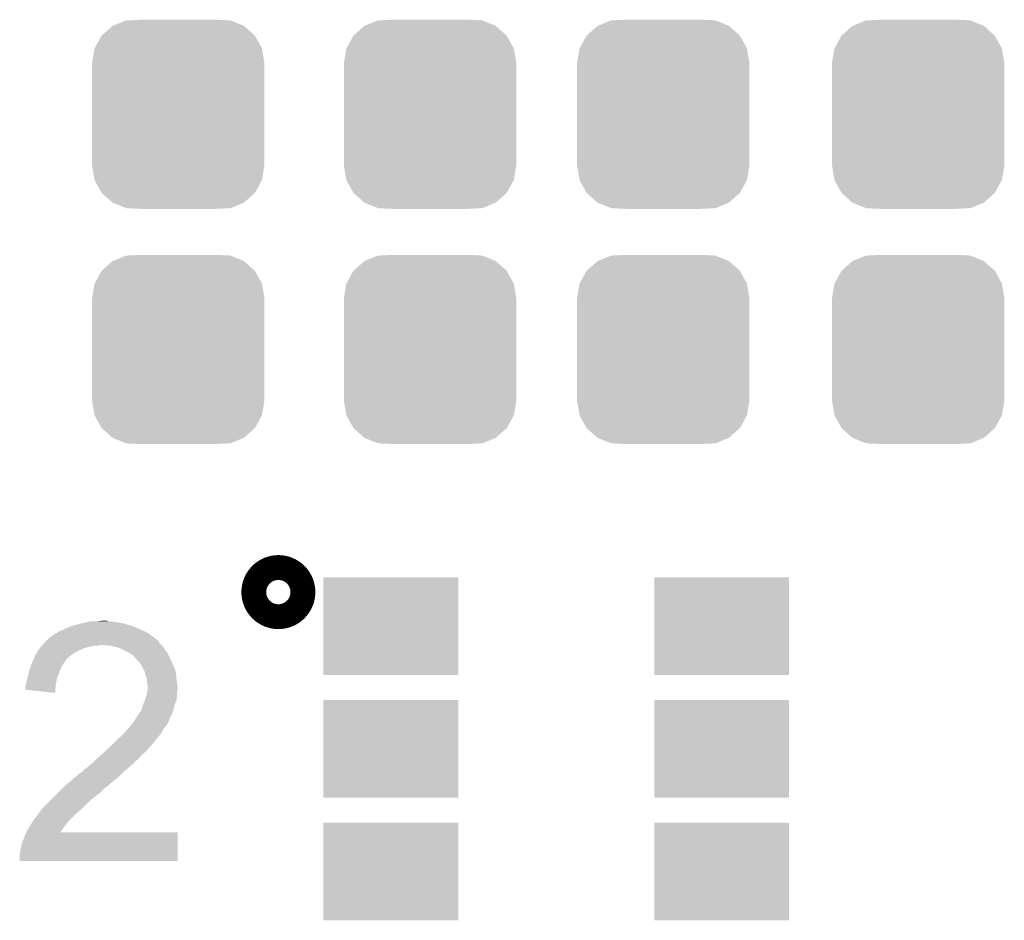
# Model space of a CAD drawing. Extents: x -4 to 126, y -8 to 66.
# Tile 83 of 256: x 28.82 to 32.84, y 52.87 to 56.55. Entities that reach past the tile are written whole.
import ezdxf

# ---------------------------------------------------------------- set-up
doc = ezdxf.new("R2010")
doc.units = 0
doc.layers.get('0').update_dxf_attribs({"linetype": 'CONTINUOUS'})
doc.layers.add('CLICKER_2_FOR_TMPM4L4A_V104_GTO', color=11, linetype='CONTINUOUS')
doc.layers.add('CLICKER_2_FOR_TMPM4L4A_V104_GTS', color=8, linetype='CONTINUOUS')

# ---------------------------------------------------------------- blocks, each defined once
blk = doc.blocks.new('CUSTOM_193')
for points in [[(-0.267216, 0.361152), (-0.213724, 0.383108), (0.26779, 0.361152), (0.21312, 0.383108)], [(-0.213724, 0.383108), (-0.20803, 0.383392), (0.21312, 0.383108), (0.212412, 0.383392)], [(-0.20803, 0.383392), (-0.154122, 0.38608), (0.212412, 0.383392), (0.154132, 0.38608)], [(-0.312264, 0.321732), (-0.26893, 0.360448), (0.312592, 0.321732), (0.268592, 0.360448)], [(-0.26893, 0.360448), (-0.267216, 0.361152), (0.268592, 0.360448), (0.26779, 0.361152)], [(-0.341452, 0.269636), (-0.313432, 0.320688), (0.341702, 0.269636), (0.313176, 0.320688)], [(-0.313432, 0.320688), (-0.312264, 0.321732), (0.313176, 0.320688), (0.312592, 0.321732)], [(-0.35179, 0.21082), (-0.342144, 0.268372), (0.35179, 0.21082), (0.34192, 0.268372)], [(-0.342144, 0.268372), (-0.341452, 0.269636), (0.34192, 0.268372), (0.341702, 0.269636)], [(-0.35179, 0.20955), (-0.35179, 0.21082), (0.35179, 0.20955), (0.35179, 0.21082)], [(-0.35179, -0.20955), (-0.35179, 0.20955), (0.35179, -0.20955), (0.35179, 0.20955)], [(-0.35179, -0.21082), (-0.35179, -0.20955), (0.35179, -0.21082), (0.35179, -0.20955)], [(-0.34192, -0.268358), (-0.35179, -0.21082), (0.342148, -0.268358), (0.35179, -0.21082)], [(-0.341702, -0.269636), (-0.34192, -0.268358), (0.341446, -0.269636), (0.342148, -0.268358)], [(-0.313184, -0.320676), (-0.341702, -0.269636), (0.31344, -0.320676), (0.341446, -0.269636)], [(-0.312594, -0.321732), (-0.313184, -0.320676), (0.312258, -0.321732), (0.31344, -0.320676)], [(-0.268602, -0.36044), (-0.312594, -0.321732), (0.26894, -0.36044), (0.312258, -0.321732)], [(-0.267792, -0.361154), (-0.268602, -0.36044), (0.2672, -0.361154), (0.26894, -0.36044)], [(-0.213136, -0.383104), (-0.267792, -0.361154), (0.213734, -0.383104), (0.2672, -0.361154)], [(-0.212414, -0.383394), (-0.213136, -0.383104), (0.207926, -0.383394), (0.213734, -0.383104)], [(-0.154122, -0.38608), (-0.212414, -0.383394), (0.154132, -0.38608), (0.207926, -0.383394)]]:
    blk.add_solid(points)
blk = doc.blocks.new('RECTANGLE_211')
blk.add_solid([(0.27559, 0.19939), (0.27559, -0.19939), (-0.27559, 0.19939), (-0.27559, -0.19939)])

msp = doc.modelspace()

# ---------------------------------------------------------------- linework, layer by layer
at = {"layer": 'CLICKER_2_FOR_TMPM4L4A_V104_GTO', "const_width": 0.20066}
msp.add_lwpolyline([(29.82722, 54.20868, 1), (29.92882, 54.20868, 1)], format="xyb", close=True, dxfattribs=at)
at = {"layer": 'CLICKER_2_FOR_TMPM4L4A_V104_GTO'}
for points in [[(28.99664, 54.05374), (29.01188, 54.06136), (29.32007, 54.05374), (29.30229, 54.06136)], [(29.01188, 54.06136), (29.02966, 54.068982), (29.30229, 54.06136), (29.284504, 54.068982)], [(29.02966, 54.068982), (29.038546, 54.07152), (29.284504, 54.068982), (29.278582, 54.07152)], [(29.038546, 54.07152), (29.04744, 54.07406), (29.278582, 54.07152), (29.269058, 54.07406)], [(29.04744, 54.07406), (29.07792, 54.08168), (29.269058, 54.07406), (29.24048, 54.08168)], [(29.07792, 54.08168), (29.08808, 54.08422), (29.24048, 54.08168), (29.225242, 54.08422)], [(29.08808, 54.08422), (29.110942, 54.0893), (29.225242, 54.08422), (29.194762, 54.0893)], [(29.13634, 54.0893), (29.159202, 54.09184), (29.184602, 54.0893), (29.174442, 54.09184)], [(28.933142, 54.013102), (28.945844, 54.0258), (29.382718, 54.013102), (29.36748, 54.0258)], [(28.945844, 54.0258), (28.953462, 54.028344), (29.36748, 54.0258), (29.36392, 54.028344)], [(28.953462, 54.028344), (28.961084, 54.035962), (29.36392, 54.028344), (29.353256, 54.035962)], [(28.961084, 54.035962), (28.966158, 54.0385), (29.353256, 54.035962), (29.349702, 54.0385)], [(28.966158, 54.0385), (28.971238, 54.04104), (29.349702, 54.0385), (29.345258, 54.04104)], [(28.971238, 54.04104), (28.983938, 54.04866), (29.345258, 54.04104), (29.331922, 54.04866)], [(28.983938, 54.04866), (28.99664, 54.05374), (29.331922, 54.04866), (29.32007, 54.05374)], [(28.89758, 53.972458), (28.90393, 53.98008), (29.06839, 53.972458), (29.085538, 53.98008)], [(28.90393, 53.98008), (28.912396, 53.99024), (29.085538, 53.98008), (29.126178, 53.99024)], [(28.912396, 53.99024), (28.914512, 53.992778), (29.143956, 53.99024), (29.149036, 53.992778)], [(28.914512, 53.99278), (28.922978, 54.002938), (29.4005, 53.99278), (29.390344, 54.002938)], [(28.914512, 53.992778), (28.914512, 53.99278), (29.149036, 53.992778), (29.156662, 53.99278)], [(28.922978, 54.002938), (28.930584, 54.010544), (29.390344, 54.002938), (29.387804, 54.010544)], [(28.930584, 54.010544), (28.9306, 54.01056), (29.387804, 54.010544), (29.385266, 54.01056)], [(28.9306, 54.01056), (28.933142, 54.013102), (29.385266, 54.01056), (29.382718, 54.013102)], [(29.187142, 53.99024), (29.156662, 53.99278), (29.40304, 53.99024), (29.4005, 53.99278)], [(29.187154, 53.990238), (29.187142, 53.99024), (29.40304, 53.990238), (29.40304, 53.99024)], [(29.215078, 53.98516), (29.187154, 53.990238), (29.40685, 53.98516), (29.40304, 53.990238)], [(29.228626, 53.98008), (29.215078, 53.98516), (29.41066, 53.98008), (29.40685, 53.98516)], [(29.2354, 53.97754), (29.228626, 53.98008), (29.412354, 53.97754), (29.41066, 53.98008)], [(29.24556, 53.97246), (29.2354, 53.97754), (29.41574, 53.97246), (29.412354, 53.97754)], [(28.875696, 53.92928), (28.879214, 53.9369), (29.00934, 53.92928), (29.01442, 53.9369)], [(28.879214, 53.9369), (28.880386, 53.939438), (29.01442, 53.9369), (29.01696, 53.939438)], [(28.880386, 53.939438), (28.88742, 53.954678), (29.01696, 53.939438), (29.036552, 53.954678)], [(28.88742, 53.954678), (28.888872, 53.95722), (29.036552, 53.954678), (29.039822, 53.95722)], [(28.888872, 53.95722), (28.896128, 53.96992), (29.039822, 53.95722), (29.06268, 53.96992)], [(28.896128, 53.96992), (28.89758, 53.972458), (29.06268, 53.96992), (29.06839, 53.972458)], [(29.270958, 53.95976), (29.24556, 53.97246), (29.4259, 53.95976), (29.41574, 53.97246)], [(29.270962, 53.959758), (29.270958, 53.95976), (29.4259, 53.959758), (29.4259, 53.95976)], [(29.28112, 53.95214), (29.270962, 53.959758), (29.429364, 53.95214), (29.4259, 53.959758)], [(29.288736, 53.94706), (29.28112, 53.95214), (29.431674, 53.94706), (29.429364, 53.95214)], [(29.291278, 53.941984), (29.288736, 53.94706), (29.43398, 53.941984), (29.431674, 53.94706)], [(29.301442, 53.93182), (29.291278, 53.941984), (29.4386, 53.93182), (29.43398, 53.941984)], [(28.859482, 53.8861), (28.864924, 53.90134), (28.985028, 53.8861), (28.99156, 53.90134)], [(28.864924, 53.90134), (28.871272, 53.919118), (28.99156, 53.90134), (29.001718, 53.919118)], [(28.871272, 53.919118), (28.87218, 53.921658), (29.001718, 53.919118), (29.003622, 53.921658)], [(28.87218, 53.921658), (28.875696, 53.92928), (29.003622, 53.921658), (29.00934, 53.92928)], [(29.309058, 53.924202), (29.301442, 53.93182), (29.442118, 53.924202), (29.4386, 53.93182)], [(29.32176, 53.903878), (29.309058, 53.924202), (29.4515, 53.903878), (29.442118, 53.924202)], [(29.3243, 53.8988), (29.32176, 53.903878), (29.453842, 53.8988), (29.4515, 53.903878)], [(29.33192, 53.883562), (29.3243, 53.8988), (29.458194, 53.883562), (29.453842, 53.8988)], [(28.851862, 53.85562), (28.852706, 53.858158), (28.973356, 53.85562), (28.97378, 53.858158)], [(28.852706, 53.858158), (28.85694, 53.87086), (28.97378, 53.858158), (28.97886, 53.87086)], [(28.85694, 53.87086), (28.859058, 53.88356), (28.97886, 53.87086), (28.98394, 53.88356)], [(28.859058, 53.88356), (28.859482, 53.8861), (28.98394, 53.88356), (28.985028, 53.8861)], [(29.332558, 53.881018), (29.33192, 53.883562), (29.45892, 53.881018), (29.458194, 53.883562)], [(29.337002, 53.86324), (29.332558, 53.881018), (29.461144, 53.86324), (29.45892, 53.881018)], [(29.342078, 53.848002), (29.337002, 53.86324), (29.463048, 53.848002), (29.461144, 53.86324)], [(28.84424, 53.822602), (28.84551, 53.827682), (28.968272, 53.822602), (28.9687, 53.827682)], [(28.84424, 53.80992), (28.84424, 53.822602), (28.967206, 53.80992), (28.968272, 53.822602)], [(28.84551, 53.827682), (28.84932, 53.84292), (28.9687, 53.827682), (28.97124, 53.84292)], [(28.84932, 53.84292), (28.851862, 53.85562), (28.97124, 53.84292), (28.973356, 53.85562)], [(29.34208, 53.835302), (29.342078, 53.848002), (29.464636, 53.835302), (29.463048, 53.848002)], [(29.34462, 53.825142), (29.34208, 53.835302), (29.465906, 53.825142), (29.464636, 53.835302)], [(29.343348, 53.809898), (29.344364, 53.820058), (29.46654, 53.809898), (29.46654, 53.820058)], [(29.344364, 53.820058), (29.34462, 53.822598), (29.46654, 53.820058), (29.466224, 53.822598)], [(29.34462, 53.822598), (29.34462, 53.825142), (29.466224, 53.822598), (29.465906, 53.825142)], [(28.966138, 53.797202), (28.84424, 53.80992), (28.966138, 53.797202), (28.967206, 53.80992)], [(29.33446, 53.771798), (29.33827, 53.7845), (29.462184, 53.771798), (29.464, 53.7845)], [(29.33827, 53.7845), (29.34208, 53.797202), (29.464, 53.7845), (29.464, 53.797202)], [(29.34208, 53.797202), (29.342332, 53.799738), (29.464, 53.797202), (29.464, 53.799738)], [(29.342332, 53.799738), (29.343348, 53.809898), (29.464, 53.799738), (29.46654, 53.809898)], [(29.317524, 53.726078), (29.324298, 53.746398), (29.448758, 53.726078), (29.45384, 53.746398)], [(29.324298, 53.746398), (29.3243, 53.7464), (29.45384, 53.746398), (29.45384, 53.7464)], [(29.3243, 53.7464), (29.332426, 53.766716), (29.45384, 53.7464), (29.461458, 53.766716)], [(29.332426, 53.766716), (29.33446, 53.771798), (29.461458, 53.766716), (29.462184, 53.771798)], [(29.293822, 53.690522), (29.297206, 53.6956), (29.434028, 53.690522), (29.43606, 53.6956)], [(29.297206, 53.6956), (29.302284, 53.703216), (29.43606, 53.6956), (29.4386, 53.703216)], [(29.302284, 53.703216), (29.30398, 53.70576), (29.4386, 53.703216), (29.441136, 53.70576)], [(29.30398, 53.70576), (29.31668, 53.723542), (29.441136, 53.70576), (29.447806, 53.723542)], [(29.31668, 53.723542), (29.317524, 53.726078), (29.447806, 53.723542), (29.448758, 53.726078)], [(29.26503, 53.652418), (29.27773, 53.667662), (29.410658, 53.652418), (29.42336, 53.667662)], [(29.27773, 53.667662), (29.2862, 53.677826), (29.42336, 53.667662), (29.428442, 53.677826)], [(29.2862, 53.677826), (29.286222, 53.68036), (29.428442, 53.677826), (29.429708, 53.68036)], [(29.286222, 53.68036), (29.288746, 53.680374), (29.429708, 53.68036), (29.429716, 53.680374)], [(29.288746, 53.680374), (29.290008, 53.6829), (29.429716, 53.680374), (29.43098, 53.6829)], [(29.290008, 53.6829), (29.293822, 53.690522), (29.43098, 53.6829), (29.434028, 53.690522)], [(29.22778, 53.61432), (29.245562, 53.62956), (29.384624, 53.61432), (29.39796, 53.62956)], [(29.245562, 53.62956), (29.2608, 53.64734), (29.39796, 53.62956), (29.407836, 53.64734)], [(29.2608, 53.64734), (29.26503, 53.652418), (29.407836, 53.64734), (29.410658, 53.652418)], [(29.186748, 53.57368), (29.19222, 53.57876), (29.3497, 53.57368), (29.35478, 53.57876)], [(29.19222, 53.57876), (29.1973, 53.58384), (29.35478, 53.57876), (29.35986, 53.58384)], [(29.1973, 53.58384), (29.2227, 53.60924), (29.35986, 53.58384), (29.38018, 53.60924)], [(29.2227, 53.60924), (29.22778, 53.61432), (29.38018, 53.60924), (29.384624, 53.61432)], [(29.13888, 53.5305), (29.15073, 53.540658), (29.30855, 53.5305), (29.316678, 53.540658)], [(29.15073, 53.540658), (29.15666, 53.54574), (29.316678, 53.540658), (29.32303, 53.54574)], [(29.15666, 53.54574), (29.162128, 53.550818), (29.32303, 53.54574), (29.329378, 53.550818)], [(29.162128, 53.550818), (29.17854, 53.566058), (29.329378, 53.550818), (29.344618, 53.566058)], [(29.17854, 53.566058), (29.186748, 53.57368), (29.344618, 53.566058), (29.3497, 53.57368)], [(29.0957, 53.4924), (29.1084, 53.50256), (29.266724, 53.4924), (29.27858, 53.50256)], [(29.1084, 53.50256), (29.123638, 53.515258), (29.27858, 53.50256), (29.291278, 53.515258)], [(29.123638, 53.515258), (29.123642, 53.515262), (29.291278, 53.515258), (29.291282, 53.515262)], [(29.123642, 53.515262), (29.136338, 53.527958), (29.291282, 53.515262), (29.306518, 53.527958)], [(29.136338, 53.527958), (29.13888, 53.5305), (29.306518, 53.527958), (29.30855, 53.5305)], [(29.046594, 53.45176), (29.070306, 53.47208), (29.222698, 53.45176), (29.243018, 53.47208)], [(29.070306, 53.47208), (29.071152, 53.472082), (29.243018, 53.47208), (29.24302, 53.472082)], [(29.071152, 53.472082), (29.072846, 53.472086), (29.24302, 53.472082), (29.243024, 53.472086)], [(29.072846, 53.472086), (29.085542, 53.48478), (29.243024, 53.472086), (29.257834, 53.48478)], [(29.085542, 53.48478), (29.0957, 53.4924), (29.257834, 53.48478), (29.266724, 53.4924)], [(28.999178, 53.411118), (29.001718, 53.413658), (29.1719, 53.411118), (29.176976, 53.413658)], [(29.001718, 53.413658), (29.00172, 53.41366), (29.176976, 53.413658), (29.176978, 53.41366)], [(29.00172, 53.41366), (29.025734, 53.43398), (29.176978, 53.41366), (29.19984, 53.43398)], [(29.025734, 53.43398), (29.03474, 53.4416), (29.19984, 53.43398), (29.209636, 53.4416)], [(29.03474, 53.4416), (29.046594, 53.45176), (29.209636, 53.4416), (29.222698, 53.45176)], [(28.95346, 53.3654), (28.97124, 53.38318), (29.11856, 53.3654), (29.14142, 53.38318)], [(28.97124, 53.38318), (28.978858, 53.390798), (29.14142, 53.38318), (29.151578, 53.390798)], [(28.978858, 53.390798), (28.989018, 53.400958), (29.151578, 53.390798), (29.159198, 53.400958)], [(28.989018, 53.400958), (28.9941, 53.40604), (29.159198, 53.400958), (29.16682, 53.40604)], [(28.9941, 53.40604), (28.999178, 53.411118), (29.16682, 53.40604), (29.1719, 53.411118)], [(28.912822, 53.324762), (28.93314, 53.34508), (29.075382, 53.324762), (29.0957, 53.34508)], [(28.93314, 53.34508), (28.95346, 53.3654), (29.0957, 53.34508), (29.11856, 53.3654)], [(28.87726, 53.2765), (28.89504, 53.29936), (29.02458, 53.2765), (29.047438, 53.29936)], [(28.89504, 53.29936), (28.898596, 53.304442), (29.047438, 53.29936), (29.05252, 53.304442)], [(28.898596, 53.304442), (28.911042, 53.32222), (29.05252, 53.304442), (29.07284, 53.32222)], [(28.911042, 53.32222), (28.912822, 53.324762), (29.07284, 53.32222), (29.075382, 53.324762)], [(28.861386, 53.2511), (28.874084, 53.271418), (29.00426, 53.2511), (29.0195, 53.271418)], [(28.874084, 53.271418), (28.87726, 53.2765), (29.0195, 53.271418), (29.02458, 53.2765)], [(28.83916, 53.20538), (28.84424, 53.21808), (29.466534, 53.20538), (29.466538, 53.21808)], [(28.84424, 53.21808), (28.848584, 53.228218), (29.466538, 53.21808), (29.46654, 53.228218)], [(28.848584, 53.228218), (28.848594, 53.22824), (29.46654, 53.228218), (28.986524, 53.22824)], [(28.848594, 53.22824), (28.851862, 53.23586), (28.986524, 53.22824), (28.992436, 53.23586)], [(28.851862, 53.23586), (28.861386, 53.2511), (28.992436, 53.23586), (29.00426, 53.2511)], [(28.82646, 53.16474), (28.829002, 53.179982), (29.466528, 53.16474), (29.46653, 53.179982)], [(28.829002, 53.179982), (28.834084, 53.195222), (29.46653, 53.179982), (29.466532, 53.195222)], [(28.834084, 53.195222), (28.83662, 53.197764), (29.466532, 53.195222), (29.466534, 53.197764)], [(28.83662, 53.197764), (28.83916, 53.20538), (29.466534, 53.197764), (29.466534, 53.20538)], [(28.82138, 53.139342), (28.82646, 53.16474), (29.466522, 53.139342), (29.466528, 53.16474)], [(28.82138, 53.111422), (28.82138, 53.139342), (29.466518, 53.111422), (29.466522, 53.139342)], [(29.466518, 53.1114), (28.82138, 53.111422), (29.466518, 53.1114), (29.466518, 53.111422)]]:
    msp.add_solid(points, dxfattribs=at)

# ---------------------------------------------------------------- block references
at = {"layer": 'CLICKER_2_FOR_TMPM4L4A_V104_GTS'}
for name, p in [('CUSTOM_193', (29.46908, 56.1594)), ('CUSTOM_193', (30.49778, 56.1594)), ('CUSTOM_193', (31.45028, 56.1594)), ('CUSTOM_193', (32.49168, 56.1594)), ('CUSTOM_193', (29.46908, 55.19928)), ('CUSTOM_193', (30.49778, 55.19928)), ('CUSTOM_193', (31.45028, 55.19928)), ('CUSTOM_193', (32.49168, 55.19928)), ('RECTANGLE_211', (30.33776, 54.06898)), ('RECTANGLE_211', (31.68904, 54.06898)), ('RECTANGLE_211', (30.33776, 53.5686)), ('RECTANGLE_211', (31.68904, 53.5686)), ('RECTANGLE_211', (30.33776, 53.06822)), ('RECTANGLE_211', (31.68904, 53.06822))]:
    msp.add_blockref(name, p, dxfattribs=at)

doc.saveas('drawing.dxf')
